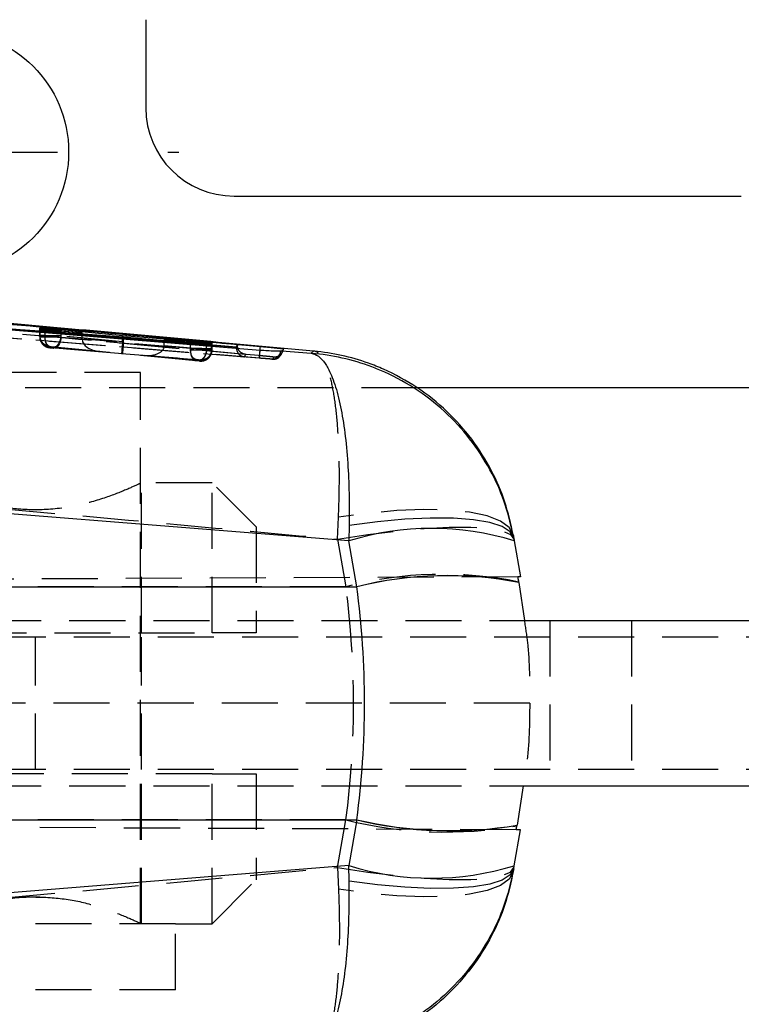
# Model space of a CAD drawing. Extents: x 30 to 391, y 7 to 282.
# Tile 16 of 30: x 143 to 160, y 143 to 166. Entities that reach past the tile are written whole.
import ezdxf

# ---------------------------------------------------------------- set-up
doc = ezdxf.new("R2010")
doc.units = 0
doc.linetypes.add('HIDDEN', pattern=[1.905, 1.27, -0.635])
doc.layers.get('0').update_dxf_attribs({"linetype": 'CONTINUOUS'})
doc.styles.add('SLDTEXTSTYLE0', font='TXT', dxfattribs={"width": 0.75})
doc.dimstyles.new('SLDDIMSTYLE0', dxfattribs={"dimtxt": 3.5, "dimasz": 3.302, "dimexe": 0, "dimexo": 0.0625, "dimgap": 0.875, "dimtad": 1, "dimdec": 0, "dimrnd": 1e-09, "dimzin": 12, "dimtxsty": 'SLDTEXTSTYLE0', "dimsah": 1, "dimcen": 0.09, "dimazin": 3, "dimtfac": 1, "dimtdec": 0, "dimtofl": 0, "dimtmove": 0, "dimatfit": 3, "dimtolj": 1, "dimtzin": 12})

# ---------------------------------------------------------------- blocks, each defined once
blk = doc.blocks.new('_D_5')
at = {"color": 179, "linetype": 'CONTINUOUS'}
for p, q in [((82.743, 145.062), (82.743, 95.096)), ((189.743, 133.562), (189.743, 95.096)), ((189.743, 96.096), (82.743, 96.096))]:
    blk.add_line(p, q, dxfattribs=at)
for points in [[(82.743, 96.096), (86.045, 95.588), (86.045, 96.604)], [(189.743, 96.096), (186.441, 96.604), (186.441, 95.588)]]:
    blk.add_solid(points, dxfattribs=at)
at = {"color": 179, "linetype": 'CONTINUOUS', "insert": (128.168, 100.608, -28.9), "char_height": 3.5, "attachment_point": 1, "style": 'SLDTEXTSTYLE0'}
blk.add_mtext('107', dxfattribs=at)
blk = doc.blocks.new('SW_CENTERMARKSYMBOL_4')
at = {"color": 0, "linetype": 'CONTINUOUS'}
for p, q in [((0, 5), (0, 5.25)), ((0, 0), (0, 2.5)), ((-5, 0), (-5.25, 0)), ((0, 0), (-2.5, 0)), ((0, 0), (0, -2.5)), ((0, 0), (2.5, 0)), ((5, 0), (5.25, 0)), ((0, -5), (0, -5.25))]:
    blk.add_line(p, q, dxfattribs=at)

msp = doc.modelspace()

# ---------------------------------------------------------------- linework, layer by layer
at = {"color": 7, "linetype": 'CONTINUOUS'}
for p, q in [((146.2428, 165.5615), (146.2428, 163.5615)), ((148.2428, 161.5615), (159.7428, 161.5615)), ((119.7166, 160.4571), (148.2961, 158.1374)), ((122.8834, 160.4726), (148.8415, 158.1533)), ((143.8367, 158.5315), (143.8366, 158.5232)), ((143.842, 158.5318), (143.8367, 158.5315)), ((143.8371, 158.5648), (143.837, 158.5562)), ((143.841, 158.5652), (143.8371, 158.5648)), ((144.8018, 158.4615), (143.9582, 158.5246)), ((143.9592, 158.5422), (144.8018, 158.4615)), ((145.7146, 158.3919), (144.3223, 158.5261)), ((144.3208, 158.4795), (145.7331, 158.3739)), ((144.8018, 158.4436), (144.8018, 158.4615)), ((147.2565, 158.2712), (145.7146, 158.3919)), ((145.7146, 158.3753), (145.7146, 158.3919)), ((145.7331, 158.3739), (147.2565, 158.2346)), ((147.6193, 158.2147), (146.6616, 158.3029)), ((146.6616, 158.3029), (147.6187, 158.2281)), ((146.6616, 158.289), (146.6616, 158.3029)), ((147.734, 158.1965), (147.743, 158.1964)), ((147.7365, 158.2197), (147.7434, 158.2197)), ((147.743, 158.1964), (147.7431, 158.202)), ((147.7434, 158.2197), (147.7436, 158.2261)), ((148.2961, 158.1374), (148.3196, 158.1908)), ((148.2961, 158.1359), (148.2961, 158.1374)), ((148.2961, 158.1216), (148.2961, 158.1359)), ((148.3196, 158.1908), (148.3196, 158.1734)), ((148.8415, 158.1523), (148.841, 158.1523)), ((148.8415, 158.1533), (148.8701, 158.1507)), ((148.8415, 158.1523), (148.8415, 158.1533)), ((149.3, 158.0508), (149.3262, 158.05)), ((149.3262, 158.05), (149.9897, 157.9971)), ((149.3365, 158.0499), (149.3262, 158.05)), ((187.7428, 157.2115), (152.3995, 157.2115)), ((150.8431, 153.7426), (117.3535, 156.4294)), ((150.8499, 154.0916), (150.8431, 153.7426)), ((151.0261, 152.7045), (150.8431, 153.7426)), ((154.5832, 153.8143), (154.5957, 153.7434)), ((154.5957, 153.7434), (154.7394, 152.9286)), ((151.0265, 152.7021), (151.0261, 152.7045)), ((154.7015, 152.8043), (154.7021, 152.801)), ((154.7021, 152.801), (154.8239, 151.9365)), ((117.1113, 152.7021), (151.0265, 152.7021)), ((154.6168, 151.9365), (161.8099, 151.9365)), ((154.6168, 148.1865), (161.8099, 148.1865)), ((154.7986, 148.1865), (154.659, 147.298)), ((117.1113, 147.421), (151.0265, 147.421)), ((151.0261, 147.4186), (150.8431, 146.3805)), ((151.0261, 147.4186), (151.0265, 147.421)), ((154.5957, 146.3797), (154.7394, 147.1945)), ((154.659, 147.298), (154.6583, 147.2947)), ((150.8431, 146.3805), (117.3535, 143.6937)), ((150.8499, 146.0315), (150.8431, 146.3805)), ((154.5832, 146.3087), (154.5957, 146.3797))]:
    msp.add_line(p, q, dxfattribs=at)
at = {"color": 7, "linetype": 'HIDDEN'}
for p, q in [((149.0957, 157.8654), (136.1129, 158.9039)), ((148.812, 157.8868), (136.1129, 158.9039)), ((143.8366, 158.5232), (143.8366, 158.3742)), ((143.8367, 158.3793), (143.8367, 158.5315)), ((143.837, 158.3939), (143.837, 158.5562)), ((143.8371, 158.3989), (143.8371, 158.5648)), ((143.841, 158.3989), (143.841, 158.5652)), ((143.842, 158.3793), (143.842, 158.5318)), ((143.9582, 158.3778), (143.9582, 158.5246)), ((143.9592, 158.3916), (143.9592, 158.5422)), ((143.8367, 158.3793), (143.8366, 158.3742)), ((143.8366, 158.3742), (143.8379, 158.3485)), ((143.8371, 158.3989), (143.837, 158.3939)), ((143.8371, 158.3988), (143.8371, 158.3989)), ((143.841, 158.3988), (143.8371, 158.3988)), ((143.841, 158.3988), (143.841, 158.3989)), ((144.8018, 158.3084), (143.9582, 158.3778)), ((143.9592, 158.3915), (143.9592, 158.3916)), ((143.9592, 158.3916), (144.8018, 158.3117)), ((144.3208, 158.3661), (144.3208, 158.4795)), ((144.3208, 158.3661), (145.7331, 158.2498)), ((144.3223, 158.3915), (144.3221, 158.3915)), ((144.3223, 158.3915), (144.3223, 158.5074)), ((145.7146, 158.2597), (144.3223, 158.3915)), ((144.8018, 158.3117), (144.8018, 158.4436)), ((145.7146, 158.2597), (145.7146, 158.3753)), ((145.7331, 158.2498), (145.7331, 158.3739)), ((146.6616, 158.1733), (146.6616, 158.289)), ((144.0645, 158.1252), (144.0646, 158.1303)), ((144.0651, 158.1498), (144.067, 158.1498)), ((144.0858, 158.1287), (145.1973, 158.0373)), ((145.1973, 158.0373), (144.0875, 158.1426)), ((145.7125, 157.9885), (144.1512, 158.1171)), ((144.1524, 158.1425), (145.6935, 157.9965)), ((147.2565, 158.1065), (145.7135, 158.2334)), ((145.7319, 158.2236), (147.2564, 158.0791)), ((147.6193, 158.0793), (146.6615, 158.17)), ((146.6616, 158.1733), (147.6187, 158.0944)), ((147.2564, 158.0791), (147.2565, 158.0791)), ((147.2565, 158.1065), (147.2565, 158.2564)), ((147.2565, 158.0791), (147.2565, 158.2346)), ((147.6187, 158.0944), (147.6187, 158.2281)), ((147.6193, 158.0794), (147.6193, 158.2147)), ((147.6193, 158.0793), (147.6193, 158.0794)), ((147.734, 158.0718), (147.734, 158.1965)), ((147.7365, 158.0928), (147.7365, 158.2197)), ((147.743, 158.0717), (147.7429, 158.0662)), ((147.7429, 158.0662), (147.743, 158.0714)), ((147.743, 158.0717), (147.743, 158.1964)), ((147.743, 158.0717), (147.7431, 158.0769)), ((147.7431, 158.0769), (147.7431, 158.202)), ((147.7431, 158.0769), (147.7431, 158.0769)), ((147.7434, 158.0928), (147.7434, 158.2197)), ((147.7434, 158.0928), (147.7436, 158.0983)), ((147.7434, 158.0873), (147.7435, 158.0928)), ((147.7435, 158.0928), (147.7436, 158.0983)), ((147.7436, 158.0983), (147.7436, 158.2261)), ((147.7436, 158.0983), (147.7436, 158.2261)), ((145.6935, 157.9965), (147.3839, 157.8574)), ((147.3833, 157.8301), (145.7125, 157.9885)), ((147.4491, 157.8454), (146.2168, 157.9469)), ((146.2168, 157.9469), (147.4483, 157.8303)), ((147.4715, 157.8493), (147.4714, 157.8438)), ((147.471, 157.8279), (147.4709, 157.8227)), ((146.124, 157.5615), (141.3615, 157.5615)), ((146.124, 145.0615), (146.124, 157.5615)), ((152.3995, 157.2115), (141.7428, 157.2115)), ((147.7428, 155.0615), (146.1139, 155.0615)), ((146.1428, 151.6615), (146.1428, 155.0615)), ((147.7428, 151.6615), (147.7428, 155.0615)), ((148.7428, 154.0615), (147.7428, 155.0615)), ((150.5906, 153.7817), (150.6108, 154.2784)), ((148.7428, 154.0615), (148.7428, 151.6615)), ((150.5906, 153.7817), (150.7804, 152.7053)), ((154.6776, 152.9283), (109.3558, 152.7305)), ((150.7804, 152.7053), (125.8374, 152.7053)), ((119.7428, 151.9365), (154.6168, 151.9365)), ((155.4034, 151.9365), (155.4034, 148.1865)), ((157.2528, 151.9365), (157.2528, 148.1865)), ((132.7428, 151.6615), (147.7428, 151.6615)), ((148.7428, 151.6615), (147.7428, 151.6615)), ((143.7428, 151.5615), (139.2428, 151.5615)), ((143.7428, 148.5615), (143.7428, 151.5615)), ((168.7428, 151.5615), (143.7428, 151.5615)), ((146.1428, 148.5615), (146.1428, 151.5615)), ((154.9469, 150.0615), (109.7861, 150.0615)), ((154.9469, 150.0615), (154.9487, 150.0615)), ((147.7428, 148.4615), (132.7428, 148.4615)), ((143.7428, 148.5615), (139.2428, 148.5615)), ((168.7428, 148.5615), (143.7428, 148.5615)), ((146.1428, 145.0615), (146.1428, 148.4615)), ((147.7428, 145.0615), (147.7428, 148.4615)), ((147.7428, 148.4615), (148.7428, 148.4615)), ((148.7428, 148.4615), (148.7428, 146.0615)), ((119.7428, 148.1865), (154.6168, 148.1865)), ((154.637, 147.195), (109.7861, 147.3907)), ((150.7804, 147.4178), (125.8374, 147.4178)), ((150.5906, 146.3414), (150.7804, 147.4178)), ((150.5906, 146.3414), (150.6108, 145.8447)), ((147.7428, 145.0615), (148.7428, 146.0615)), ((144.024, 145.6516), (143.4724, 145.6663)), ((146.9178, 145.0615), (140.5678, 145.0615)), ((146.9178, 143.5615), (146.9178, 145.0615)), ((146.9178, 145.0615), (147.7428, 145.0615)), ((146.9178, 143.5615), (140.5678, 143.5615))]:
    msp.add_line(p, q, dxfattribs=at)
at = {"color": 8, "linetype": 'CONTINUOUS'}
for p, q in [((144.3223, 158.5074), (144.3223, 158.5261)), ((147.2565, 158.2564), (147.2565, 158.2712)), ((148.841, 158.1523), (147.7388, 158.2517))]:
    msp.add_line(p, q, dxfattribs=at)
at = {"color": 7, "linetype": 'CONTINUOUS', "flags": 128}
for points in [[(136.1363, 159.0966), (136.509, 159.0665), (138.1266, 158.9359), (144.5968, 158.4134), (148.8346, 158.0714)], [(154.5832, 153.8143), (154.5043, 153.9528), (154.3219, 154.0691), (154.0408, 154.1599), (153.6685, 154.223), (153.2146, 154.2567), (152.6914, 154.2601), (152.1124, 154.2331), (151.4932, 154.1764), (150.8499, 154.0916)], [(154.7394, 152.9286), (154.7325, 152.9285), (154.7119, 152.9284), (154.6776, 152.9283)], [(154.7394, 147.1945), (154.728, 147.1946), (154.6938, 147.1947), (154.637, 147.195)], [(154.5832, 146.3087), (154.5043, 146.1703), (154.3219, 146.054), (154.0408, 145.9632), (153.6685, 145.9001), (153.2146, 145.8664), (152.6914, 145.863), (152.1124, 145.89), (151.4932, 145.9466), (150.8499, 146.0315)]]:
    msp.add_lwpolyline(points, dxfattribs=at)
at = {"color": 7, "linetype": 'HIDDEN', "flags": 128}
for points in [[(144.0858, 158.1287), (144.0583, 158.136), (144.0326, 158.1518), (144.0095, 158.1756), (143.9899, 158.2067), (143.9745, 158.2438), (143.9639, 158.2857), (143.9584, 158.3309), (143.9582, 158.3778)], [(144.3208, 158.3661), (144.315, 158.3157), (144.3034, 158.2673), (144.2864, 158.223), (144.2647, 158.1846), (144.2392, 158.1538), (144.211, 158.1317), (144.1813, 158.1193), (144.1512, 158.1171)], [(147.3839, 157.8574), (147.3564, 157.8647), (147.3307, 157.8805), (147.3077, 157.9043), (147.2881, 157.9354), (147.2728, 157.9725), (147.2622, 158.0144), (147.2567, 158.0596), (147.2565, 158.1065)], [(147.6187, 158.0944), (147.6129, 158.044), (147.6013, 157.9956), (147.5843, 157.9513), (147.5626, 157.9129), (147.5371, 157.8821), (147.5089, 157.86), (147.4792, 157.8476), (147.4491, 157.8454)], [(149.118, 157.8644), (149.1577, 157.8651), (149.1941, 157.8728)], [(154.5711, 153.883), (154.4832, 154.051), (154.2849, 154.1943), (153.9817, 154.3089), (153.5822, 154.3915), (153.0977, 154.4399), (152.5419, 154.4526), (151.9304, 154.4293), (151.2806, 154.3707), (150.6108, 154.2784)], [(150.5906, 153.7817), (151.272, 153.8879), (151.9335, 153.9704), (152.5558, 154.0268), (153.1206, 154.0554), (153.6114, 154.0554), (154.0139, 154.0268), (154.3164, 153.9704), (154.51, 153.8879), (154.589, 153.7817)], [(150.5906, 146.3414), (151.272, 146.2352), (151.9335, 146.1527), (152.5558, 146.0963), (153.1206, 146.0677), (153.6114, 146.0677), (154.0139, 146.0963), (154.3164, 146.1527), (154.51, 146.2352), (154.589, 146.3414)], [(154.5711, 146.2401), (154.4832, 146.0721), (154.2849, 145.9288), (153.9817, 145.8142), (153.5822, 145.7315), (153.0977, 145.6832), (152.5419, 145.6705), (151.9304, 145.6937), (151.2806, 145.7524), (150.6108, 145.8447)]]:
    msp.add_lwpolyline(points, dxfattribs=at)
at = {"color": 7, "linetype": 'CONTINUOUS'}
msp.add_circle((141.7428, 162.5615), 2.75, dxfattribs=at)
for centre, radius, start, end in [((148.2428, 163.5615), 2, 180, 270), ((152.7208, 147.6824), 6.3444, 72.81125, 107.21551), ((153.0901, 144.4232), 8.5346, 79.1169, 103.99515), ((153.0886, 144.4216), 8.5334, 79.10091, 103.98393), ((153.1524, 156.4444), 9.2728, 256.74425, 279.34663), ((153.1506, 156.4451), 9.2707, 256.75481, 279.36414), ((152.7208, 152.4407), 6.3444, 252.78449, 287.18875)]:
    msp.add_arc(centre, radius, start, end, dxfattribs=at)
at = {"color": 7, "linetype": 'HIDDEN'}
for centre, radius, start, end in [((144.0867, 158.3793), 0.25, 180.00127, 264.94161), ((144.087, 158.394), 0.25, 180.00237, 264.94064), ((144.0866, 158.3742), 0.25, 185.88772, 264.94195), ((144.0898, 158.3769), 0.2478, 179.44729, 264.37618), ((147.4875, 158.0686), 0.2465, 265.78058, 0.73521), ((147.4892, 158.0904), 0.2473, 265.57924, 0.57573), ((147.493, 158.0717), 0.25, 264.94001, 358.73949), ((147.4934, 158.0928), 0.25, 264.9399, 359.99897), ((147.4936, 158.0984), 0.25, 264.94009, 358.73537), ((149.1047, 158.0608), 0.1956, 267.37702, 357.07836), ((149.1342, 158.0668), 0.203, 311.77802, 355.2229), ((152.9673, 144.3586), 8.6284, 78.41461, 104.68192), ((153.0296, 156.4823), 9.3394, 256.06457, 280.03136)]:
    msp.add_arc(centre, radius, start, end, dxfattribs=at)
for centre, major_axis, ratio, start_param, end_param in [((144.1417, 158.3744), (0.3051, -0.0049), 0.0015163, 2.9542999, 3.1404775), ((144.0871, 158.3988), (-0.1762, 0.1774), 0.9996652, 0.7888002, 2.270911), ((144.1399, 158.3746), (0.3033, -0.0047), 0.0014768, 2.2132912, 2.9590692), ((145.0105, 158.3061), (-0.0151, 0.2505), 0.8313357, 1.4983027, 1.511738), ((145.2193, 158.2864), (0.417, -0.0369), 0.5972122, 3.20113, 4.7123865), ((144.1197, 158.1254), (0.0551, -0.0049), 0.0083383, 2.9611186, 3.1419682), ((144.1179, 158.1256), (0.0533, -0.0047), 0.0083383, 2.2164415, 2.9536693), ((145.7156, 158.2455), (0.022, 0.249), 0.0042018, 1.6198535, 3.1311892), ((145.7345, 158.2375), (0.0221, 0.249), 0.0055357, 1.6272034, 3.1519834), ((145.5051, 158.2655), (-0.016, 0.2504), 0.8340771, 4.5311237, 4.6361313), ((145.5233, 158.2549), (-0.0142, 0.2503), 0.8358629, 4.5395694, 4.6444176), ((146.2389, 158.196), (0.4221, -0.0374), 0.5899287, 4.7123995, 6.3287416), ((146.4505, 158.1785), (-0.0151, 0.2503), 0.8412521, 4.6274566, 4.6407399), ((147.4386, 158.0977), (0.3049, -0.0049), 0.0015138, 5.3441601, 6.0678173), ((147.4415, 158.0763), (0.3014, -0.0046), 0.0014336, 6.0385985, 6.2853495), ((147.4165, 157.8487), (0.0549, -0.0049), 0.0083383, 5.3474004, 6.0648051), ((147.4183, 157.8485), (0.0531, -0.0047), 0.0083383, 6.0693504, 6.283487), ((147.4195, 157.8273), (0.0514, -0.0046), 0.0083383, 6.0365613, 6.2841362), ((151.9808, 145.1928), (-6.8477, 39.0179), 0.1024853, 4.890892, 4.89395), ((139.785, 150.0615), (0, 15.225), 0.7333333, 4.5378561, 4.8869219), ((151.6388, 152.991), (4.1562, 23.4693), 0.17034, 4.4931185, 4.4971014)]:
    msp.add_ellipse(centre, major_axis=major_axis, ratio=ratio, start_param=start_param, end_param=end_param, dxfattribs=at)
at = {"color": 7, "linetype": 'CONTINUOUS'}
for centre, major_axis, ratio, start_param, end_param in [((152.1168, 144.4216), (-7.6137, 43.3621), 0.0922166, 4.8907165, 4.8936313), ((139.785, 150.0615), (0, 15.225), 0.7497201, 4.5380752, 4.8867028), ((151.6948, 153.3085), (4.4185, 24.9568), 0.1601886, 4.4933619, 4.4974783)]:
    msp.add_ellipse(centre, major_axis=major_axis, ratio=ratio, start_param=start_param, end_param=end_param, dxfattribs=at)
for points, knots in [([(148.2961, 158.1359), (143.5383, 158.5198), (134.012, 159.2886), (124.4853, 160.0629), (119.7164, 160.4506), (119.7158, 160.4507)], [0, 0, 0, 0, 0.4994086, 0.9999387, 1, 1, 1, 1]), ([(148.3196, 158.1908), (148.3039, 158.1922), (147.749, 158.2419), (145.0375, 158.4843), (136.6614, 159.229), (128.8237, 159.9158), (123.143, 160.4135)], [0, 0, 0, 0, 0.0018693, 0.0661233, 0.3231391, 1, 1, 1, 1]), ([(150.0409, 158.0476), (148.2694, 158.2106), (145.1879, 158.4941), (142.1052, 158.7673), (140.7948, 158.8834)], [0, 0, 0, 0, 0.5749013, 1, 1, 1, 1]), ([(143.8366, 158.5232), (143.8399, 158.5224), (143.8466, 158.5209), (143.8989, 158.5154), (143.9759, 158.508), (144.0724, 158.4995), (144.1764, 158.4907), (144.2616, 158.484), (144.3056, 158.4807), (144.3208, 158.4795)], [0, 0, 0, 0, 0.1526143, 0.3052197, 0.4575925, 0.6118215, 0.7648712, 0.9188551, 1, 1, 1, 1]), ([(143.837, 158.5562), (143.8389, 158.5557), (143.8434, 158.5544), (143.8823, 158.5498), (143.9334, 158.5447), (143.9592, 158.5422)], [0, 0, 0, 0, 0.2623632, 0.6268732, 1, 1, 1, 1]), ([(144.3223, 158.5261), (144.2924, 158.5289), (144.2326, 158.5347), (144.1272, 158.544), (144.0247, 158.5527), (143.936, 158.5596), (143.8681, 158.5643), (143.8501, 158.5649), (143.841, 158.5652)], [0, 0, 0, 0, 0.1668081, 0.3336032, 0.5006109, 0.6670974, 0.832454, 1, 1, 1, 1]), ([(143.9582, 158.5246), (143.933, 158.5264), (143.8826, 158.53), (143.8519, 158.5316), (143.8434, 158.5318), (143.842, 158.5318)], [0, 0, 0, 0, 0.4552021, 0.9104273, 1, 1, 1, 1]), ([(147.7436, 158.2261), (147.7402, 158.2267), (147.7335, 158.228), (147.6815, 158.2334), (147.6048, 158.2409), (147.5084, 158.2497), (147.4041, 158.2589), (147.3175, 158.2663), (147.2726, 158.2699), (147.2565, 158.2712)], [0, 0, 0, 0, 0.15119017, 0.30236177, 0.45285967, 0.60759698, 0.7600571, 0.9139402, 1, 1, 1, 1]), ([(147.2565, 158.2346), (147.2863, 158.2319), (147.3459, 158.2267), (147.4512, 158.2178), (147.5537, 158.2096), (147.6428, 158.2027), (147.7058, 158.1981), (147.7254, 158.197), (147.734, 158.1965)], [0, 0, 0, 0, 0.1731165, 0.3462183, 0.5195336, 0.6923972, 0.8642213, 1, 1, 1, 1]), ([(147.6187, 158.2281), (147.6443, 158.2261), (147.6955, 158.2222), (147.7263, 158.2202), (147.7353, 158.2198), (147.7365, 158.2197)], [0, 0, 0, 0, 0.4654909, 0.9310265, 1, 1, 1, 1]), ([(147.7431, 158.202), (147.7411, 158.2024), (147.7364, 158.2033), (147.6971, 158.2075), (147.6455, 158.2123), (147.6193, 158.2147)], [0, 0, 0, 0, 0.26248598, 0.6253744, 1, 1, 1, 1]), ([(148.3196, 158.1734), (148.3196, 158.1734), (148.3156, 158.1644), (148.3081, 158.1454), (148.2997, 158.1296), (148.2961, 158.1216), (148.2961, 158.1216)], [0, 0, 0, 0, 0.0001557, 0.5002799, 0.9999227, 1, 1, 1, 1]), ([(148.3299, 158.1121), (148.329, 158.1142), (148.3211, 158.1318), (148.3203, 158.1539), (148.3196, 158.1734)], [0, 0, 0, 0, 0.115037, 1, 1, 1, 1]), ([(148.8335, 158.0693), (148.834, 158.0746), (148.8362, 158.0994), (148.8389, 158.129), (148.841, 158.1523)], [0, 0, 0, 0, 0.21307983, 1, 1, 1, 1]), ([(148.8346, 158.0714), (148.8914, 158.0673), (149.0065, 158.059), (149.1583, 158.0535), (149.2541, 158.0517), (149.2891, 158.051), (149.3, 158.0508)], [0, 0, 0, 0, 0.2842037, 0.575995, 0.8678207, 1, 1, 1, 1]), ([(148.8701, 158.1507), (148.8606, 158.1512), (148.8511, 158.1517), (148.8416, 158.1523), (148.8415, 158.1523)], [0, 0, 0, 0, 0.9978705, 1, 1, 1, 1]), ([(148.8701, 158.1507), (148.9284, 158.1453), (149.045, 158.1345), (149.1963, 158.1199), (149.3071, 158.1086), (149.3578, 158.1029), (149.3621, 158.1018), (149.3635, 158.1014)], [0, 0, 0, 0, 0.2226259, 0.4452354, 0.667641, 0.8896761, 1, 1, 1, 1]), ([(149.3635, 158.1014), (149.363, 158.1003), (149.3606, 158.0951), (149.3516, 158.0765), (149.3431, 158.0614), (149.3365, 158.0499)], [0, 0, 0, 0, 0.0545863, 0.272931, 1, 1, 1, 1]), ([(149.9897, 157.9971), (149.9974, 158.0047), (150.0128, 158.02), (150.0316, 158.0384), (150.0409, 158.0476)], [0, 0, 0, 0, 0.5022329, 1, 1, 1, 1]), ([(149.9897, 157.9971), (149.9908, 157.997), (150.102, 157.985), (150.2326, 157.8888), (150.4054, 157.6079), (150.5306, 157.3092), (150.6609, 156.8105), (150.7593, 156.2059), (150.8225, 155.5396), (150.8549, 154.8298), (150.8516, 154.3377), (150.8499, 154.0916)], [0, 0, 0, 0, 0.0021842, 0.2127378, 0.2603335, 0.3906352, 0.5209278, 0.6464051, 0.7718725, 0.885939, 1, 1, 1, 1]), ([(154.5832, 153.8143), (154.5274, 154.0647), (154.4159, 154.5654), (154.0995, 155.2963), (153.6652, 155.9902), (153.0998, 156.6294), (152.4278, 157.1684), (151.8279, 157.5023), (151.0333, 157.8293), (150.4626, 157.9582), (149.9945, 157.9967), (149.9897, 157.9971)], [0, 0, 0, 0, 0.1140598, 0.2281248, 0.3535922, 0.4790696, 0.6093572, 0.7396544, 0.7872614, 0.997816, 1, 1, 1, 1]), ([(154.5711, 153.883), (154.5154, 154.133), (154.4041, 154.6329), (154.087, 155.365), (153.6498, 156.0618), (153.0792, 156.7027), (152.4028, 157.24), (151.7856, 157.5794), (151.0122, 157.8877), (150.4694, 158.0083), (150.0457, 158.0472), (150.0409, 158.0476)], [0, 0, 0, 0, 0.11488862, 0.22978338, 0.35760621, 0.4854409, 0.61723732, 0.7490444, 0.80525402, 0.99780006, 1, 1, 1, 1]), ([(154.5711, 153.883), (154.5733, 153.8702), (154.5779, 153.8444), (154.5814, 153.8244), (154.5832, 153.8143)], [0, 0, 0, 0, 0.500831, 1, 1, 1, 1]), ([(154.5832, 146.3087), (154.5274, 146.0584), (154.4159, 145.5577), (154.0995, 144.8268), (153.6652, 144.1329), (153.0998, 143.4937), (152.4278, 142.9547), (151.8279, 142.6208), (151.0333, 142.2938), (150.4626, 142.1649), (149.9945, 142.1264), (149.9897, 142.126)], [0, 0, 0, 0, 0.1140598, 0.2281248, 0.3535922, 0.4790696, 0.6093572, 0.7396544, 0.7872614, 0.997816, 1, 1, 1, 1]), ([(154.5711, 146.2401), (154.5154, 145.9901), (154.4041, 145.4902), (154.087, 144.7581), (153.6498, 144.0613), (153.0792, 143.4203), (152.4028, 142.8831), (151.7856, 142.5437), (151.0122, 142.2354), (150.4694, 142.1148), (150.0457, 142.0759), (150.0409, 142.0755)], [0, 0, 0, 0, 0.11488862, 0.22978338, 0.35760621, 0.4854409, 0.61723732, 0.7490444, 0.80525402, 0.99780006, 1, 1, 1, 1]), ([(154.5711, 146.2401), (154.5733, 146.2529), (154.5779, 146.2786), (154.5814, 146.2987), (154.5832, 146.3087)], [0, 0, 0, 0, 0.500831, 1, 1, 1, 1]), ([(149.9897, 142.126), (149.9908, 142.1261), (150.102, 142.1381), (150.2326, 142.2343), (150.4054, 142.5152), (150.5306, 142.8139), (150.6609, 143.3126), (150.7593, 143.9172), (150.8225, 144.5835), (150.8549, 145.2933), (150.8516, 145.7854), (150.8499, 146.0315)], [0, 0, 0, 0, 0.0021842, 0.2127378, 0.2603335, 0.3906352, 0.5209278, 0.6464051, 0.7718725, 0.885939, 1, 1, 1, 1])]:
    msp.add_open_spline(points, degree=3, knots=knots, dxfattribs=at)
at = {"color": 7, "linetype": 'HIDDEN'}
for points, knots in [([(147.7388, 158.2517), (145.4594, 158.4577), (137.1752, 159.2065), (128.8894, 159.9369), (122.8834, 160.4663)], [0, 0, 0, 0, 0.2751447, 1, 1, 1, 1]), ([(119.3775, 160.2753), (124.2563, 159.8786), (133.9576, 159.0899), (143.6593, 158.307), (148.4821, 157.9179)], [0, 0, 0, 0, 0.502896, 1, 1, 1, 1]), ([(122.8663, 160.2642), (128.8722, 159.7346), (137.5253, 158.9717), (146.1766, 158.1895), (148.8232, 157.9502)], [0, 0, 0, 0, 0.69408256, 1, 1, 1, 1]), ([(148.5052, 157.9731), (144.2475, 158.3534), (135.7452, 159.1129), (127.2416, 159.8584), (122.9963, 160.2306)], [0, 0, 0, 0, 0.50076006, 1, 1, 1, 1]), ([(143.8366, 158.3742), (143.8366, 158.3742), (143.8366, 158.3742), (143.8483, 158.3738), (143.8984, 158.373), (143.9763, 158.3715), (144.0723, 158.37), (144.1771, 158.3684), (144.2606, 158.367), (144.3062, 158.3664), (144.3207, 158.3661), (144.3208, 158.3661)], [0, 0, 0, 0, 0.0000893, 0.1527718, 0.3079934, 0.4545381, 0.6152692, 0.7651588, 0.9174477, 0.9999085, 1, 1, 1, 1]), ([(143.837, 158.3939), (143.837, 158.3939), (143.837, 158.3939), (143.8449, 158.3937), (143.8838, 158.3929), (143.9322, 158.3921), (143.9592, 158.3915), (143.9592, 158.3915)], [0, 0, 0, 0, 0.0002117, 0.2723612, 0.6360345, 0.9997843, 1, 1, 1, 1]), ([(144.3221, 158.3915), (144.3154, 158.3916), (144.2804, 158.3922), (144.2048, 158.3935), (144.0973, 158.3952), (143.9951, 158.3968), (143.9116, 158.398), (143.8609, 158.3987), (143.8446, 158.3989), (143.841, 158.3989), (143.841, 158.3989)], [0, 0, 0, 0, 0.0396736, 0.2064641, 0.3851183, 0.5503015, 0.7186113, 0.8866892, 0.9999025, 1, 1, 1, 1]), ([(144.067, 158.1498), (144.0647, 158.15), (144.0537, 158.1511), (144.0155, 158.1578), (143.9548, 158.1829), (143.8919, 158.2398), (143.8492, 158.3146), (143.8437, 158.3707), (143.841, 158.3988)], [0, 0, 0, 0, 0.01929324, 0.09109887, 0.31848059, 0.54569957, 0.77284921, 1, 1, 1, 1]), ([(143.8417, 158.3492), (143.8438, 158.3284), (143.8481, 158.2841), (143.8811, 158.2276), (143.9217, 158.1835), (143.9629, 158.1553), (143.9997, 158.1389), (144.0281, 158.1307), (144.0473, 158.1272), (144.0566, 158.1259), (144.0624, 158.1252), (144.0706, 158.1244), (144.0855, 158.1229), (144.1077, 158.1209), (144.1303, 158.1189), (144.1481, 158.1174), (144.1569, 158.1166), (144.1599, 158.1164)], [0, 0, 0, 0, 0.1344554, 0.2863193, 0.4141725, 0.5215932, 0.6085876, 0.6738499, 0.7154877, 0.732243, 0.7462959, 0.7759584, 0.8313239, 0.8787257, 0.9273816, 0.9755434, 1, 1, 1, 1]), ([(144.0875, 158.1426), (144.0812, 158.1434), (144.0725, 158.1446), (144.0479, 158.153), (144.0151, 158.1761), (143.9805, 158.2329), (143.9591, 158.3075), (143.9592, 158.3635), (143.9592, 158.3915)], [0, 0, 0, 0, 0.08318423, 0.11516201, 0.33636884, 0.55758163, 0.77879078, 1, 1, 1, 1]), ([(144.1524, 158.1425), (144.1624, 158.1427), (144.1823, 158.1431), (144.2122, 158.1566), (144.2405, 158.1789), (144.2661, 158.21), (144.288, 158.2485), (144.3051, 158.2928), (144.3173, 158.3411), (144.3205, 158.3747), (144.3221, 158.3915)], [0, 0, 0, 0, 0.12499789, 0.25000302, 0.37499739, 0.49999758, 0.62499838, 0.75000076, 0.87499893, 1, 1, 1, 1]), ([(143.8745, 158.2708), (143.8803, 158.2585), (143.8939, 158.2296), (143.9307, 158.1972), (143.9701, 158.1714), (144.0059, 158.1567), (144.0324, 158.1496), (144.0496, 158.1467), (144.0576, 158.1456), (144.0635, 158.1449), (144.0713, 158.1441), (144.0822, 158.1431), (144.0889, 158.1424)], [0, 0, 0, 0, 0.1447139, 0.341046, 0.5145622, 0.6522895, 0.7539158, 0.8110646, 0.8372575, 0.8620356, 0.9150513, 1, 1, 1, 1]), ([(144.1512, 158.1171), (144.1484, 158.1174), (144.1405, 158.118), (144.1254, 158.1193), (144.1068, 158.121), (144.0895, 158.1226), (144.0757, 158.1239), (144.0663, 158.1249), (144.0651, 158.1251), (144.0645, 158.1252)], [0, 0, 0, 0, 0.0814514, 0.2357385, 0.3859339, 0.544146, 0.6941826, 0.8470718, 1, 1, 1, 1]), ([(144.0875, 158.1426), (144.0828, 158.143), (144.0735, 158.1439), (144.0663, 158.1447), (144.0654, 158.1448), (144.065, 158.1449)], [0, 0, 0, 0, 0.3705534, 0.7406069, 1, 1, 1, 1]), ([(144.067, 158.1498), (144.0676, 158.1498), (144.0701, 158.1496), (144.0781, 158.149), (144.093, 158.1478), (144.1115, 158.1462), (144.1311, 158.1445), (144.1449, 158.1432), (144.1512, 158.1426), (144.1524, 158.1425)], [0, 0, 0, 0, 0.0586352, 0.2322855, 0.409197, 0.5859791, 0.7793358, 0.9596844, 1, 1, 1, 1]), ([(147.2564, 158.0791), (147.2564, 158.051), (147.2562, 157.995), (147.2774, 157.9204), (147.3117, 157.8637), (147.3439, 157.8407), (147.3682, 157.8322), (147.3768, 157.831), (147.3833, 157.8301)], [0, 0, 0, 0, 0.2211502, 0.4422981, 0.6634492, 0.8845998, 0.91256, 1, 1, 1, 1]), ([(147.7436, 158.0983), (147.7436, 158.0983), (147.7436, 158.0983), (147.7317, 158.0987), (147.6821, 158.0995), (147.6052, 158.101), (147.5104, 158.1025), (147.4042, 158.1043), (147.3186, 158.1054), (147.2726, 158.1065), (147.2565, 158.1065), (147.2565, 158.1065)], [0, 0, 0, 0, 0.00008892, 0.15221549, 0.3083893, 0.44316311, 0.6109735, 0.75820104, 0.91193719, 0.9999127, 1, 1, 1, 1]), ([(147.2565, 158.0791), (147.2565, 158.0791), (147.2802, 158.0787), (147.3383, 158.0778), (147.4361, 158.0761), (147.5378, 158.0745), (147.6282, 158.0731), (147.698, 158.0722), (147.7259, 158.0718), (147.734, 158.0718), (147.734, 158.0718)], [0, 0, 0, 0, 0.0001022, 0.1508556, 0.3225264, 0.4919385, 0.6599965, 0.8289709, 0.999897, 1, 1, 1, 1]), ([(147.6193, 158.0793), (147.6176, 158.0625), (147.6143, 158.0289), (147.6019, 157.9806), (147.5846, 157.9363), (147.5626, 157.8978), (147.5369, 157.8667), (147.5084, 157.8444), (147.4784, 157.831), (147.4583, 157.8305), (147.4483, 157.8303)], [0, 0, 0, 0, 0.1249985, 0.2499998, 0.3749966, 0.5000007, 0.6250004, 0.7499979, 0.8749965, 1, 1, 1, 1]), ([(147.5714, 157.8367), (147.5919, 157.8443), (147.6386, 157.8618), (147.6964, 157.9188), (147.7373, 157.9973), (147.7463, 158.0692), (147.7398, 158.1099), (147.7382, 158.1204)], [0, 0, 0, 0, 0.1815164, 0.4136212, 0.6562783, 0.9114749, 1, 1, 1, 1]), ([(147.7431, 158.0769), (147.7431, 158.0769), (147.743, 158.0769), (147.7364, 158.0771), (147.7133, 158.0776), (147.6802, 158.0781), (147.6423, 158.0794), (147.6193, 158.0794), (147.6193, 158.0794)], [0, 0, 0, 0, 0.0002104, 0.320884, 0.4356243, 0.701916, 0.9997935, 1, 1, 1, 1]), ([(148.2961, 158.1216), (148.2978, 158.1025), (148.301, 158.0645), (148.3266, 158.0088), (148.3728, 157.9554), (148.4289, 157.9267), (148.4684, 157.9191), (148.4814, 157.9179), (148.4821, 157.9179)], [0, 0, 0, 0, 0.157221, 0.3135138, 0.5425094, 0.8512064, 0.9921293, 1, 1, 1, 1]), ([(148.5052, 157.9731), (148.5045, 157.9731), (148.4923, 157.9741), (148.4529, 157.9811), (148.3974, 158.009), (148.35, 158.0594), (148.3353, 158.098), (148.3299, 158.1121)], [0, 0, 0, 0, 0.0094338, 0.1700872, 0.556671, 0.8377088, 1, 1, 1, 1]), ([(148.8117, 157.8868), (148.813, 157.8896), (148.8156, 157.8952), (148.8221, 157.9419), (148.8288, 158.0041), (148.8329, 158.0509), (148.8347, 158.0714)], [0, 0, 0, 0, 0.2645335, 0.5290603, 0.7935843, 1, 1, 1, 1]), ([(148.8232, 157.9502), (148.8233, 157.9522), (148.8235, 157.9557), (148.8258, 157.9822), (148.829, 158.0187), (148.8322, 158.0543), (148.8335, 158.0693)], [0, 0, 0, 0, 0.2705666, 0.4853381, 0.7829684, 1, 1, 1, 1]), ([(149.1431, 157.9184), (149.1572, 157.9179), (149.1853, 157.9171), (149.2267, 157.9269), (149.2652, 157.9444), (149.2993, 157.9696), (149.3275, 158.0012), (149.3484, 158.038), (149.3598, 158.0723), (149.3625, 158.0938), (149.3635, 158.1014)], [0, 0, 0, 0, 0.1325138, 0.2650273, 0.3975409, 0.5300557, 0.6625689, 0.7950831, 0.9275948, 1, 1, 1, 1]), ([(147.3839, 157.8574), (147.3868, 157.8572), (147.395, 157.8565), (147.4105, 157.8552), (147.4295, 157.8535), (147.4469, 157.8519), (147.4605, 157.8506), (147.4697, 157.8496), (147.4709, 157.8494), (147.4715, 157.8493)], [0, 0, 0, 0, 0.08660061, 0.24321375, 0.39310742, 0.55857686, 0.70202048, 0.85098196, 1, 1, 1, 1]), ([(148.4821, 157.9179), (148.4859, 157.9263), (148.4937, 157.9432), (148.5013, 157.9631), (148.5052, 157.9731)], [0, 0, 0, 0, 0.4990477, 1, 1, 1, 1]), ([(149.0957, 157.8654), (149.0897, 157.8658), (149.0691, 157.8672), (149.0124, 157.8713), (148.9194, 157.8783), (148.8477, 157.884), (148.812, 157.8868)], [0, 0, 0, 0, 0.12127098, 0.41348525, 0.70708858, 1, 1, 1, 1]), ([(148.8232, 157.9502), (148.8468, 157.948), (148.9062, 157.9426), (148.996, 157.9341), (149.0772, 157.9261), (149.1325, 157.9202), (149.1396, 157.919), (149.1431, 157.9184)], [0, 0, 0, 0, 0.1418471, 0.3564569, 0.5704775, 0.7858716, 1, 1, 1, 1]), ([(149.118, 157.8644), (149.115, 157.8644), (149.1115, 157.8645), (149.0975, 157.8653), (149.0957, 157.8654)], [0, 0, 0, 0, 0.8727067, 1, 1, 1, 1]), ([(149.1006, 157.8651), (149.1057, 157.8648), (149.1161, 157.8642), (149.1232, 157.8638), (149.1336, 157.8636), (149.1473, 157.8639), (149.1731, 157.8666), (149.2065, 157.8756), (149.2394, 157.8923), (149.2601, 157.9064), (149.2684, 157.9146), (149.2693, 157.9155)], [0, 0, 0, 0, 0.1540945, 0.3196408, 0.3761685, 0.4316792, 0.5330581, 0.6943399, 0.8568764, 0.984276, 1, 1, 1, 1]), ([(149.1431, 157.9184), (149.1427, 157.9173), (149.1404, 157.9118), (149.1321, 157.8923), (149.1241, 157.8765), (149.118, 157.8644)], [0, 0, 0, 0, 0.05458626, 0.27293232, 1, 1, 1, 1]), ([(150.6108, 154.2784), (150.6186, 154.5192), (150.6344, 155.0066), (150.6275, 155.7041), (150.5948, 156.3642), (150.5319, 156.9514), (150.4406, 157.4346), (150.3458, 157.7217), (150.2178, 157.9669), (150.1213, 158.043), (150.0418, 158.0476), (150.0409, 158.0476)], [0, 0, 0, 0, 0.1135428, 0.2297953, 0.355819, 0.485456, 0.6153792, 0.7491145, 0.8052639, 0.9977998, 1, 1, 1, 1]), ([(147.4694, 157.8227), (147.4673, 157.8229), (147.4633, 157.8231), (147.4505, 157.8242), (147.4344, 157.8255), (147.4159, 157.8271), (147.3979, 157.8287), (147.3879, 157.8297), (147.3833, 157.8301)], [0, 0, 0, 0, 0.16646475, 0.33285007, 0.50110672, 0.6732316, 0.84879512, 1, 1, 1, 1]), ([(147.4483, 157.8303), (147.4522, 157.8299), (147.4596, 157.8292), (147.4655, 157.8286), (147.4698, 157.8281), (147.4705, 157.828), (147.471, 157.8279)], [0, 0, 0, 0, 0.299483, 0.5704925, 0.6862794, 1, 1, 1, 1]), ([(147.4775, 157.8221), (147.4787, 157.8221), (147.4825, 157.8219), (147.4947, 157.8215), (147.52, 157.8228), (147.548, 157.8253), (147.5663, 157.8342), (147.5714, 157.8367)], [0, 0, 0, 0, 0.04848678, 0.16031618, 0.38194662, 0.82752468, 1, 1, 1, 1]), ([(125.8374, 156.0048), (131.9808, 155.4622), (140.233, 154.7333), (148.4825, 153.9754), (150.5906, 153.7817)], [0, 0, 0, 0, 0.7444505, 1, 1, 1, 1]), ([(146.1139, 155.0478), (146.1219, 155.0516), (146.1522, 155.066), (145.9599, 154.9739), (145.5626, 154.8032), (144.9413, 154.5908), (144.1674, 154.4428), (143.3692, 154.4427), (142.655, 154.5658), (142.0337, 154.7593), (141.5568, 154.9588), (141.3592, 155.0537), (141.346, 155.06), (141.3428, 155.0615)], [0, 0, 0, 0, 0.03473421, 0.13056473, 0.22933535, 0.33721454, 0.44908804, 0.5505097, 0.64378299, 0.74336701, 0.85373758, 0.96378872, 1, 1, 1, 1]), ([(154.8239, 151.9365), (154.8492, 151.7727), (154.9449, 151.1526), (154.946, 150.524), (154.9469, 150.0615)], [0, 0, 0, 0, 0.26420309, 1, 1, 1, 1]), ([(154.9469, 150.0615), (154.9409, 149.5991), (154.9328, 148.9698), (154.8268, 148.3507), (154.7986, 148.1865)], [0, 0, 0, 0, 0.7348401, 1, 1, 1, 1]), ([(125.8374, 144.1183), (131.9808, 144.6609), (140.233, 145.3898), (148.4825, 146.1477), (150.5906, 146.3414)], [0, 0, 0, 0, 0.7444505, 1, 1, 1, 1]), ([(150.6108, 145.8447), (150.6186, 145.6011), (150.6343, 145.1139), (150.6274, 144.4128), (150.5944, 143.7565), (150.5313, 143.1662), (150.4399, 142.6873), (150.3452, 142.4001), (150.2178, 142.1563), (150.1213, 142.0801), (150.0418, 142.0755), (150.0409, 142.0755)], [0, 0, 0, 0, 0.11489455, 0.22979502, 0.35761735, 0.48545181, 0.61727356, 0.7491061, 0.80525743, 0.99779972, 1, 1, 1, 1]), ([(141.3741, 145.0765), (141.3678, 145.0735), (141.3491, 145.0646), (141.5723, 145.1706), (142.0046, 145.352), (142.6537, 145.561), (143.2837, 145.6667), (143.6545, 145.6736), (143.7428, 145.6752)], [0, 0, 0, 0, 0.09883084, 0.29007794, 0.48997282, 0.708351, 0.93060754, 1, 1, 1, 1]), ([(143.7428, 145.6752), (143.9947, 145.6621), (144.4976, 145.6358), (145.1795, 145.4565), (145.7326, 145.2522), (146.092, 145.0862), (146.1131, 145.0758), (146.1222, 145.0713)], [0, 0, 0, 0, 0.1974629, 0.394326, 0.6061145, 0.8305783, 1, 1, 1, 1])]:
    msp.add_open_spline(points, degree=3, knots=knots, dxfattribs=at)

# ---------------------------------------------------------------- block references
at = {"color": 179, "linetype": 'CONTINUOUS'}
msp.add_blockref('SW_CENTERMARKSYMBOL_4', (141.7428, 162.5615), dxfattribs=at)

# ---------------------------------------------------------------- dimensions: what is measured, and where the dimension line sits
dim = msp.add_linear_dim(base=(82.7428, 96.0958), p1=(189.7428, 134.5615), p2=(82.7428, 146.0615), dimstyle='SLDDIMSTYLE0', dxfattribs=at)
dim.commit()
dim.dimension.update_dxf_attribs({"geometry": '_D_5', "text_midpoint": (133.469, 96.0958), "dimtype": 160})

doc.saveas('drawing.dxf')
